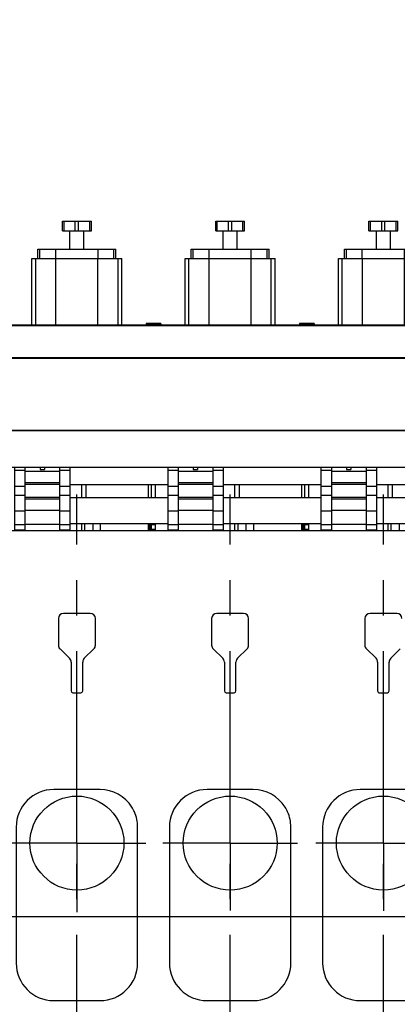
# Model space of a CAD drawing. Header units: millimetres. Extents: x 0 to 1189, y 0 to 841.
# Tile 65 of 136: x 514 to 566, y 593 to 729. Entities that reach past the tile are written whole.
import ezdxf
from ezdxf.enums import TextEntityAlignment as Align

# ---------------------------------------------------------------- set-up
doc = ezdxf.new("R2010")
doc.units = ezdxf.units.MM
doc.header["$LTSCALE"] = 65.395
doc.linetypes.add('CENTER', pattern=[0.6, 0.375, -0.075, 0.075, -0.075])
doc.layers.get('0').update_dxf_attribs({"linetype": 'CONTINUOUS'})
for name, color, linetype in [('1907_060000_TLKGS_KGS_V_ABL4', 7, 'CONTINUOUS'), ('1907_061000_TLKGS_KGS_V_ABL34', 7, 'CONTINUOUS'), ('1907_210700_31_SIMPLE1_T1_X_PBL189', 7, 'CONTINUOUS'), ('1907_210700_31_SIMPLE1_T1_X_PBL197', 7, 'CONTINUOUS'), ('1907_210700_31_SIMPLE1_T1_X_PBL222', 7, 'CONTINUOUS'), ('1907_210700_31_SIMPLE1_X_ABL188', 7, 'CONTINUOUS'), ('1907_210700_31_SIMPLE1_X_ABL196', 7, 'CONTINUOUS'), ('1907_210700_31_SIMPLE1_X_ABL221', 7, 'CONTINUOUS'), ('1907_765000_04_SIMPLE_A_ABL122', 7, 'CONTINUOUS'), ('1937_150000_00_SKL_PBL161', 7, 'CONTINUOUS'), ('1997_000000_TLKGS_MARKETING_ABL3', 7, 'CONTINUOUS'), ('1997_030000_TLKGS_V_ABL10', 7, 'CONTINUOUS'), ('1997_100000_TLKGS_V_ABL132', 7, 'CONTINUOUS'), ('1997_111000_12_SIMPLE1_D_ABL135', 7, 'CONTINUOUS'), ('1997_111000_12_SIMPLE1_T1_D_PBL136', 7, 'CONTINUOUS'), ('1997_111000_12_SIMPLE1_T2_D_PBL184', 7, 'CONTINUOUS'), ('1997_111000_12_SIMPLE1_T2_D_PBL192', 7, 'CONTINUOUS'), ('1997_111000_12_SIMPLE1_T2_D_PBL210', 7, 'CONTINUOUS'), ('1997_111200_08_SIMPLE1_A_ABL140', 7, 'CONTINUOUS'), ('1997_111200_08_SIMPLE1_T6_A_PBL186', 7, 'CONTINUOUS'), ('1997_111200_08_SIMPLE1_T6_A_PBL194', 7, 'CONTINUOUS'), ('1997_111200_08_SIMPLE1_T6_A_PBL211', 7, 'CONTINUOUS'), ('1997_171000_05_SIMPLE1_A_ABL247', 7, 'CONTINUOUS'), ('1997_171000_05_SIMPLE1_T1_A_PBL250', 7, 'CONTINUOUS'), ('1997_200000_TLKGS_V_ABL129', 7, 'CONTINUOUS'), ('1997_700000_TLKGS_V_ABL16', 7, 'CONTINUOUS'), ('1997_727000_11_SIMPLE1_B_ABL17', 7, 'CONTINUOUS'), ('1997_727000_11_SIMPLE1_T1_B_PBL18', 7, 'CONTINUOUS'), ('1997_800000_TLKGS_V_ABL11', 7, 'CONTINUOUS'), ('1997_832000_08_SIMPLE1_T2_X_PBL187', 7, 'CONTINUOUS'), ('1997_832000_08_SIMPLE1_T2_X_PBL195', 7, 'CONTINUOUS'), ('1997_832000_08_SIMPLE1_T2_X_PBL220', 7, 'CONTINUOUS'), ('1997_832000_08_SIMPLE1_T3_X_PBL185', 7, 'CONTINUOUS'), ('1997_832000_08_SIMPLE1_T3_X_PBL190', 7, 'CONTINUOUS'), ('1997_832000_08_SIMPLE1_T3_X_PBL193', 7, 'CONTINUOUS'), ('1997_832000_08_SIMPLE1_T3_X_PBL209', 7, 'CONTINUOUS'), ('1997_832000_08_SIMPLE1_T3_X_PBL219', 7, 'CONTINUOUS'), ('1997_832000_08_SIMPLE1_T3_X_PBL223', 7, 'CONTINUOUS'), ('1997_832000_08_SIMPLE1_T5_X_PBL252', 7, 'CONTINUOUS'), ('1997_832000_08_SIMPLE1_T5_X_PBL253', 7, 'CONTINUOUS'), ('1997_832000_08_SIMPLE1_X_ABL154', 7, 'CONTINUOUS'), ('9M32C_GENSET_GENERATOR_ABL206', 7, 'CONTINUOUS'), ('9M32C_GENSET_GENERATOR_T1_PBL207', 7, 'CONTINUOUS'), ('new_view_9_VBL0', 7, 'CONTINUOUS')]:
    doc.layers.add(name, color=color, linetype=linetype)
doc.styles.get("Standard").update_dxf_attribs({"font": 'txt', "width": 0.6})
doc.dimstyles.new('DIMSTYLE_1', dxfattribs={"dimtxt": 3.5, "dimasz": 3.5, "dimexe": 1.8, "dimexo": 0, "dimgap": 0.875, "dimtad": 1, "dimdec": 0, "dimlfac": 25, "dimdsep": 46, "dimtxsty": 'Standard', "dimblk": '_FILLED', "dimblk1": '_FILLED', "dimblk2": '_FILLED', "dimcen": 0.09, "dimadec": 0, "dimazin": 0, "dimtp": 2, "dimtm": 2, "dimtfac": 1, "dimtdec": 0, "dimtofl": 0, "dimtmove": 0, "dimatfit": 3, "dimldrblk": '_FILLED', "dimfxl": 1, "dimtolj": 1, "dimarcsym": 0})

# ---------------------------------------------------------------- blocks, each defined once
blk = doc.blocks.new('_FILLED')
at = {"color": 0, "linetype": 'ByBlock'}
blk.add_solid([(0, 0), (-1, 0.167), (-1, -0.167)], dxfattribs=at)
blk = doc.blocks.new('*D1')
at = {"color": 2, "linetype": 'Continuous'}
for p, q in [((357.24, 723.54), (345.44, 723.54)), ((347.24, 723.54), (347.24, 664.16)), ((347.24, 604.78), (347.24, 664.16)), ((705.41, 604.78), (345.44, 604.78))]:
    blk.add_line(p, q, dxfattribs=at)
at = {"color": 2, "linetype": 'Continuous', "xscale": 3.5, "yscale": 3.5, "zscale": 3.5}
for p, rotation in [((347.24, 723.54), 90), ((347.24, 604.78), 270)]:
    blk.add_blockref('_FILLED', p, dxfattribs=dict(at, rotation=rotation))
at = {"color": 2, "linetype": 'Continuous', "width": 0.690476}
blk.add_text('2969', height=3.5, rotation=90, dxfattribs=at).set_placement((346.36, 664.16), align=Align.CENTER)
blk = doc.blocks.new('*D2')
at = {"color": 2, "linetype": 'Continuous'}
for p, q in [((374.36, 725.75), (374.36, 739.1)), ((627.74, 663.18), (627.74, 739.1)), ((374.36, 737.3), (501.05, 737.3)), ((627.74, 737.3), (501.05, 737.3))]:
    blk.add_line(p, q, dxfattribs=at)
at = {"color": 2, "linetype": 'Continuous', "xscale": 3.5, "yscale": 3.5, "zscale": 3.5, "rotation": 180}
blk.add_blockref('_FILLED', (374.36, 737.3), dxfattribs=at)
at = {"color": 2, "linetype": 'Continuous', "xscale": 3.5, "yscale": 3.5, "zscale": 3.5}
blk.add_blockref('_FILLED', (627.74, 737.3), dxfattribs=at)
at = {"color": 2, "linetype": 'Continuous', "width": 0.636905}
blk.add_text('6335', height=3.5, dxfattribs=at).set_placement((501.05, 738.17), align=Align.CENTER)
blk = doc.blocks.new('1937_150000_00_SKL_PBL161', base_point=(511.14, 620.48))
at = {"layer": '1937_150000_00_SKL_PBL161', "color": 2, "linetype": 'CENTER'}
for p, q in [((458.14, 577.78), (458.14, 663.18)), ((479.34, 577.78), (479.34, 663.18)), ((500.54, 577.78), (500.54, 663.18)), ((521.74, 577.78), (521.74, 663.18)), ((542.94, 577.78), (542.94, 663.18)), ((564.14, 577.78), (564.14, 663.18))]:
    blk.add_line(p, q, dxfattribs=at)
blk = doc.blocks.new('1907_765000_04_SIMPLE_A_ABL122', base_point=(494.54, 620.48))
at = {"layer": '1937_150000_00_SKL_PBL161'}
blk.add_blockref('1937_150000_00_SKL_PBL161', (511.14, 620.48), dxfattribs=at)
blk = doc.blocks.new('1907_061000_TLKGS_KGS_V_ABL34', base_point=(485.88, 620.48))
at = {"layer": '1907_765000_04_SIMPLE_A_ABL122'}
blk.add_blockref('1907_765000_04_SIMPLE_A_ABL122', (494.54, 620.48), dxfattribs=at)
blk = doc.blocks.new('1907_060000_TLKGS_KGS_V_ABL4', base_point=(462.68, 648.64))
at = {"layer": '1907_061000_TLKGS_KGS_V_ABL34'}
blk.add_blockref('1907_061000_TLKGS_KGS_V_ABL34', (485.88, 620.48), dxfattribs=at)
blk = doc.blocks.new('1997_832000_08_SIMPLE1_T3_X_PBL185', base_point=(513.82, 662.64))
at = {"layer": '1997_832000_08_SIMPLE1_T3_X_PBL185', "color": 7, "linetype": 'Continuous'}
for p, q in [((513.1, 666.98), (513.1, 658.3)), ((514.54, 666.49), (514.54, 664.82)), ((514.54, 662.54), (514.54, 660.87)), ((513.1, 658.3), (514.54, 658.3))]:
    blk.add_line(p, q, dxfattribs=at)
at = {"layer": '1997_832000_08_SIMPLE1_T3_X_PBL185', "color": 9, "linetype": 'Continuous'}
for p, q in [((514.54, 666.49), (513.1, 666.49)), ((514.54, 664.32), (513.1, 664.32)), ((514.54, 663.04), (513.1, 663.04)), ((514.54, 660.87), (513.1, 660.87)), ((514.54, 658.99), (513.1, 658.99))]:
    blk.add_line(p, q, dxfattribs=at)
blk = doc.blocks.new('1997_832000_08_SIMPLE1_T2_X_PBL187', base_point=(516.94, 662.58))
at = {"layer": '1997_832000_08_SIMPLE1_T2_X_PBL187', "color": 7, "linetype": 'Continuous'}
for p, q in [((514.54, 666.98), (514.54, 662.54)), ((516.64, 666.98), (516.64, 666.63)), ((516.64, 666.63), (517.24, 666.63)), ((517.24, 666.98), (517.24, 666.63)), ((519.34, 666.98), (519.34, 662.54)), ((514.54, 661.53), (514.54, 658.18)), ((519.34, 661.53), (519.34, 658.18)), ((514.54, 658.22), (519.34, 658.22))]:
    blk.add_line(p, q, dxfattribs=at)
at = {"layer": '1997_832000_08_SIMPLE1_T2_X_PBL187', "color": 9, "linetype": 'Continuous'}
for p, q in [((519.34, 666.38), (514.54, 666.38)), ((519.34, 664.82), (514.54, 664.82)), ((519.34, 664.58), (514.54, 664.58)), ((519.34, 662.78), (514.54, 662.78)), ((519.34, 662.54), (514.54, 662.54)), ((519.34, 660.98), (514.54, 660.98)), ((519.34, 659.02), (514.54, 659.02))]:
    blk.add_line(p, q, dxfattribs=at)
blk = doc.blocks.new('1997_832000_08_SIMPLE1_T3_X_PBL190', base_point=(520.06, 662.64))
at = {"layer": '1997_832000_08_SIMPLE1_T3_X_PBL190', "color": 7, "linetype": 'Continuous'}
for p, q in [((519.34, 666.49), (519.34, 664.82)), ((520.78, 666.98), (520.78, 658.3)), ((519.34, 662.54), (519.34, 660.87)), ((519.34, 658.3), (520.78, 658.3))]:
    blk.add_line(p, q, dxfattribs=at)
at = {"layer": '1997_832000_08_SIMPLE1_T3_X_PBL190', "color": 9, "linetype": 'Continuous'}
for p, q in [((520.78, 666.49), (519.34, 666.49)), ((520.78, 664.32), (519.34, 664.32)), ((520.78, 663.04), (519.34, 663.04)), ((520.78, 660.87), (519.34, 660.87)), ((520.78, 658.99), (519.34, 658.99))]:
    blk.add_line(p, q, dxfattribs=at)
blk = doc.blocks.new('1997_832000_08_SIMPLE1_T3_X_PBL193', base_point=(535.02, 662.64))
at = {"layer": '1997_832000_08_SIMPLE1_T3_X_PBL193', "color": 7, "linetype": 'Continuous'}
for p, q in [((534.3, 666.98), (534.3, 658.3)), ((535.74, 666.49), (535.74, 664.82)), ((535.74, 662.54), (535.74, 660.87)), ((534.3, 658.3), (535.74, 658.3))]:
    blk.add_line(p, q, dxfattribs=at)
at = {"layer": '1997_832000_08_SIMPLE1_T3_X_PBL193', "color": 9, "linetype": 'Continuous'}
for p, q in [((535.74, 666.49), (534.3, 666.49)), ((535.74, 664.32), (534.3, 664.32)), ((535.74, 663.04), (534.3, 663.04)), ((535.74, 660.87), (534.3, 660.87)), ((535.74, 658.99), (534.3, 658.99))]:
    blk.add_line(p, q, dxfattribs=at)
blk = doc.blocks.new('1997_832000_08_SIMPLE1_T2_X_PBL195', base_point=(538.14, 662.58))
at = {"layer": '1997_832000_08_SIMPLE1_T2_X_PBL195', "color": 7, "linetype": 'Continuous'}
for p, q in [((535.74, 666.98), (535.74, 662.54)), ((537.84, 666.98), (537.84, 666.63)), ((537.84, 666.63), (538.44, 666.63)), ((538.44, 666.98), (538.44, 666.63)), ((540.54, 666.98), (540.54, 662.54)), ((535.74, 661.53), (535.74, 658.18)), ((540.54, 661.53), (540.54, 658.18)), ((535.74, 658.22), (540.54, 658.22))]:
    blk.add_line(p, q, dxfattribs=at)
at = {"layer": '1997_832000_08_SIMPLE1_T2_X_PBL195', "color": 9, "linetype": 'Continuous'}
for p, q in [((540.54, 666.38), (535.74, 666.38)), ((540.54, 664.82), (535.74, 664.82)), ((540.54, 664.58), (535.74, 664.58)), ((540.54, 662.78), (535.74, 662.78)), ((540.54, 662.54), (535.74, 662.54)), ((540.54, 660.98), (535.74, 660.98)), ((540.54, 659.02), (535.74, 659.02))]:
    blk.add_line(p, q, dxfattribs=at)
blk = doc.blocks.new('1997_832000_08_SIMPLE1_T3_X_PBL209', base_point=(541.26, 662.64))
at = {"layer": '1997_832000_08_SIMPLE1_T3_X_PBL209', "color": 7, "linetype": 'Continuous'}
for p, q in [((540.54, 666.49), (540.54, 664.82)), ((541.98, 666.98), (541.98, 658.3)), ((540.54, 662.54), (540.54, 660.87)), ((540.54, 658.3), (541.98, 658.3))]:
    blk.add_line(p, q, dxfattribs=at)
at = {"layer": '1997_832000_08_SIMPLE1_T3_X_PBL209', "color": 9, "linetype": 'Continuous'}
for p, q in [((541.98, 666.49), (540.54, 666.49)), ((541.98, 664.32), (540.54, 664.32)), ((541.98, 663.04), (540.54, 663.04)), ((541.98, 660.87), (540.54, 660.87)), ((541.98, 658.99), (540.54, 658.99))]:
    blk.add_line(p, q, dxfattribs=at)
blk = doc.blocks.new('1997_832000_08_SIMPLE1_T3_X_PBL219', base_point=(556.22, 662.64))
at = {"layer": '1997_832000_08_SIMPLE1_T3_X_PBL219', "color": 7, "linetype": 'Continuous'}
for p, q in [((555.5, 666.98), (555.5, 658.3)), ((556.94, 666.49), (556.94, 664.82)), ((556.94, 662.54), (556.94, 660.87)), ((555.5, 658.3), (556.94, 658.3))]:
    blk.add_line(p, q, dxfattribs=at)
at = {"layer": '1997_832000_08_SIMPLE1_T3_X_PBL219', "color": 9, "linetype": 'Continuous'}
for p, q in [((556.94, 666.49), (555.5, 666.49)), ((556.94, 664.32), (555.5, 664.32)), ((556.94, 663.04), (555.5, 663.04)), ((556.94, 660.87), (555.5, 660.87)), ((556.94, 658.99), (555.5, 658.99))]:
    blk.add_line(p, q, dxfattribs=at)
blk = doc.blocks.new('1997_832000_08_SIMPLE1_T2_X_PBL220', base_point=(559.34, 662.58))
at = {"layer": '1997_832000_08_SIMPLE1_T2_X_PBL220', "color": 7, "linetype": 'Continuous'}
for p, q in [((556.94, 666.98), (556.94, 662.54)), ((559.04, 666.98), (559.04, 666.63)), ((559.04, 666.63), (559.64, 666.63)), ((559.64, 666.98), (559.64, 666.63)), ((561.74, 666.98), (561.74, 662.54)), ((556.94, 661.53), (556.94, 658.18)), ((561.74, 661.53), (561.74, 658.18)), ((556.94, 658.22), (561.74, 658.22))]:
    blk.add_line(p, q, dxfattribs=at)
at = {"layer": '1997_832000_08_SIMPLE1_T2_X_PBL220', "color": 9, "linetype": 'Continuous'}
for p, q in [((561.74, 666.38), (556.94, 666.38)), ((561.74, 664.82), (556.94, 664.82)), ((561.74, 664.58), (556.94, 664.58)), ((561.74, 662.78), (556.94, 662.78)), ((561.74, 662.54), (556.94, 662.54)), ((561.74, 660.98), (556.94, 660.98)), ((561.74, 659.02), (556.94, 659.02))]:
    blk.add_line(p, q, dxfattribs=at)
blk = doc.blocks.new('1997_832000_08_SIMPLE1_T3_X_PBL223', base_point=(562.46, 662.64))
at = {"layer": '1997_832000_08_SIMPLE1_T3_X_PBL223', "color": 7, "linetype": 'Continuous'}
for p, q in [((561.74, 666.49), (561.74, 664.82)), ((563.18, 666.98), (563.18, 658.3)), ((561.74, 662.54), (561.74, 660.87)), ((561.74, 658.3), (563.18, 658.3))]:
    blk.add_line(p, q, dxfattribs=at)
at = {"layer": '1997_832000_08_SIMPLE1_T3_X_PBL223', "color": 9, "linetype": 'Continuous'}
for p, q in [((563.18, 666.49), (561.74, 666.49)), ((563.18, 664.32), (561.74, 664.32)), ((563.18, 663.04), (561.74, 663.04)), ((563.18, 660.87), (561.74, 660.87)), ((563.18, 658.99), (561.74, 658.99))]:
    blk.add_line(p, q, dxfattribs=at)
blk = doc.blocks.new('1997_832000_08_SIMPLE1_T5_X_PBL252', base_point=(538.14, 660.98))
at = {"layer": '1997_832000_08_SIMPLE1_T5_X_PBL252', "color": 7, "linetype": 'Continuous'}
for p, q in [((520.78, 662.78), (534.3, 662.78)), ((541.98, 662.78), (555.5, 662.78)), ((563.18, 662.78), (576.7, 662.78)), ((520.78, 659.18), (534.3, 659.18)), ((541.98, 659.18), (555.5, 659.18)), ((563.18, 659.18), (576.7, 659.18))]:
    blk.add_line(p, q, dxfattribs=at)
blk = doc.blocks.new('1997_832000_08_SIMPLE1_T5_X_PBL253', base_point=(538.14, 664.58))
at = {"layer": '1997_832000_08_SIMPLE1_T5_X_PBL253', "color": 7, "linetype": 'Continuous'}
for p, q in [((520.78, 664.58), (534.3, 664.58)), ((541.98, 664.58), (555.5, 664.58)), ((563.18, 664.58), (576.7, 664.58))]:
    blk.add_line(p, q, dxfattribs=at)
blk = doc.blocks.new('1997_832000_08_SIMPLE1_X_ABL154', base_point=(538.14, 662.58))
at = {"layer": '1997_832000_08_SIMPLE1_T2_X_PBL187'}
blk.add_blockref('1997_832000_08_SIMPLE1_T2_X_PBL187', (516.94, 662.58), dxfattribs=at)
at = {"layer": '1997_832000_08_SIMPLE1_T2_X_PBL195'}
blk.add_blockref('1997_832000_08_SIMPLE1_T2_X_PBL195', (538.14, 662.58), dxfattribs=at)
at = {"layer": '1997_832000_08_SIMPLE1_T2_X_PBL220'}
blk.add_blockref('1997_832000_08_SIMPLE1_T2_X_PBL220', (559.34, 662.58), dxfattribs=at)
at = {"layer": '1997_832000_08_SIMPLE1_T3_X_PBL185'}
blk.add_blockref('1997_832000_08_SIMPLE1_T3_X_PBL185', (513.82, 662.64), dxfattribs=at)
at = {"layer": '1997_832000_08_SIMPLE1_T3_X_PBL190'}
blk.add_blockref('1997_832000_08_SIMPLE1_T3_X_PBL190', (520.06, 662.64), dxfattribs=at)
at = {"layer": '1997_832000_08_SIMPLE1_T3_X_PBL193'}
blk.add_blockref('1997_832000_08_SIMPLE1_T3_X_PBL193', (535.02, 662.64), dxfattribs=at)
at = {"layer": '1997_832000_08_SIMPLE1_T3_X_PBL209'}
blk.add_blockref('1997_832000_08_SIMPLE1_T3_X_PBL209', (541.26, 662.64), dxfattribs=at)
at = {"layer": '1997_832000_08_SIMPLE1_T3_X_PBL219'}
blk.add_blockref('1997_832000_08_SIMPLE1_T3_X_PBL219', (556.22, 662.64), dxfattribs=at)
at = {"layer": '1997_832000_08_SIMPLE1_T3_X_PBL223'}
blk.add_blockref('1997_832000_08_SIMPLE1_T3_X_PBL223', (562.46, 662.64), dxfattribs=at)
at = {"layer": '1997_832000_08_SIMPLE1_T5_X_PBL252'}
blk.add_blockref('1997_832000_08_SIMPLE1_T5_X_PBL252', (538.14, 660.98), dxfattribs=at)
at = {"layer": '1997_832000_08_SIMPLE1_T5_X_PBL253'}
blk.add_blockref('1997_832000_08_SIMPLE1_T5_X_PBL253', (538.14, 664.58), dxfattribs=at)
blk = doc.blocks.new('1997_800000_TLKGS_V_ABL11', base_point=(504.44, 643.28))
at = {"layer": '1997_832000_08_SIMPLE1_X_ABL154'}
blk.add_blockref('1997_832000_08_SIMPLE1_X_ABL154', (538.14, 662.58), dxfattribs=at)
blk = doc.blocks.new('1997_727000_11_SIMPLE1_T1_B_PBL18', base_point=(514.61, 686.26))
at = {"layer": '1997_727000_11_SIMPLE1_T1_B_PBL18', "color": 7, "linetype": 'Continuous'}
for p, q in [((446.54, 686.59), (642.58, 686.59)), ((512.16, 686.66), (531.32, 686.66)), ((531.32, 686.83), (531.32, 686.64)), ((533.36, 686.83), (531.32, 686.83)), ((531.32, 686.64), (533.36, 686.64)), ((533.36, 686.83), (533.36, 686.64)), ((533.36, 686.66), (552.52, 686.66)), ((552.52, 686.83), (552.52, 686.64)), ((554.56, 686.83), (552.52, 686.83)), ((552.52, 686.64), (554.56, 686.64)), ((554.56, 686.83), (554.56, 686.64)), ((554.56, 686.66), (573.72, 686.66)), ((446.54, 682.12), (642.58, 682.12)), ((446.54, 672.1), (642.58, 672.1)), ((446.54, 666.98), (642.58, 666.98))]:
    blk.add_line(p, q, dxfattribs=at)
at = {"layer": '1997_727000_11_SIMPLE1_T1_B_PBL18', "color": 9, "linetype": 'Continuous'}
for p, q in [((446.54, 686.57), (642.58, 686.57)), ((533.36, 686.81), (531.32, 686.81)), ((554.56, 686.81), (552.52, 686.81)), ((446.54, 682.05), (642.58, 682.05)), ((446.54, 672.03), (642.58, 672.03))]:
    blk.add_line(p, q, dxfattribs=at)
blk = doc.blocks.new('1997_727000_11_SIMPLE1_B_ABL17', base_point=(514.61, 686.26))
at = {"layer": '1997_727000_11_SIMPLE1_T1_B_PBL18'}
blk.add_blockref('1997_727000_11_SIMPLE1_T1_B_PBL18', (514.61, 686.26), dxfattribs=at)
blk = doc.blocks.new('1997_700000_TLKGS_V_ABL16', base_point=(514.61, 686.26))
at = {"layer": '1997_727000_11_SIMPLE1_B_ABL17'}
blk.add_blockref('1997_727000_11_SIMPLE1_B_ABL17', (514.61, 686.26), dxfattribs=at)
blk = doc.blocks.new('1907_210700_31_SIMPLE1_T1_X_PBL189', base_point=(521.74, 693.84))
at = {"layer": '1907_210700_31_SIMPLE1_T1_X_PBL189', "color": 7, "linetype": 'Continuous'}
for p, q in [((519.74, 699.66), (519.74, 701.02)), ((519.74, 701.02), (523.74, 701.02)), ((521.51, 699.66), (521.51, 701.02)), ((521.96, 699.66), (521.96, 701.02)), ((523.74, 699.66), (523.74, 701.02)), ((519.74, 699.66), (523.74, 699.66)), ((520.77, 697.14), (520.77, 699.66)), ((522.71, 697.14), (522.71, 699.66)), ((516.34, 695.82), (516.34, 697.14)), ((516.34, 697.14), (527.14, 697.14)), ((527.14, 695.82), (527.14, 697.14)), ((515.52, 686.66), (515.52, 695.82)), ((515.52, 695.82), (527.95, 695.82)), ((516.04, 686.66), (516.04, 695.82)), ((527.43, 686.66), (527.43, 695.82)), ((527.95, 686.66), (527.95, 695.82))]:
    blk.add_line(p, q, dxfattribs=at)
at = {"layer": '1907_210700_31_SIMPLE1_T1_X_PBL189', "color": 9, "linetype": 'Continuous'}
for p, q in [((519.96, 699.66), (519.96, 701.02)), ((523.51, 699.66), (523.51, 701.02)), ((516.34, 695.82), (516.34, 697.14)), ((516.63, 695.82), (516.63, 697.14)), ((518.82, 695.82), (518.82, 697.14)), ((524.66, 695.82), (524.66, 697.14)), ((526.85, 695.82), (526.85, 697.14)), ((527.13, 695.82), (527.13, 697.14)), ((518.83, 686.66), (518.83, 695.82)), ((524.65, 686.66), (524.65, 695.82))]:
    blk.add_line(p, q, dxfattribs=at)
blk = doc.blocks.new('1907_210700_31_SIMPLE1_X_ABL188', base_point=(521.74, 693.84))
at = {"layer": '1907_210700_31_SIMPLE1_T1_X_PBL189'}
blk.add_blockref('1907_210700_31_SIMPLE1_T1_X_PBL189', (521.74, 693.84), dxfattribs=at)
blk = doc.blocks.new('1907_210700_31_SIMPLE1_T1_X_PBL197', base_point=(542.94, 693.84))
at = {"layer": '1907_210700_31_SIMPLE1_T1_X_PBL197', "color": 7, "linetype": 'Continuous'}
for p, q in [((540.94, 699.66), (540.94, 701.02)), ((540.94, 701.02), (544.94, 701.02)), ((542.71, 699.66), (542.71, 701.02)), ((543.16, 699.66), (543.16, 701.02)), ((544.94, 699.66), (544.94, 701.02)), ((540.94, 699.66), (544.94, 699.66)), ((541.97, 697.14), (541.97, 699.66)), ((543.91, 697.14), (543.91, 699.66)), ((537.54, 695.82), (537.54, 697.14)), ((537.54, 697.14), (548.34, 697.14)), ((548.34, 695.82), (548.34, 697.14)), ((536.72, 686.66), (536.72, 695.82)), ((536.72, 695.82), (549.15, 695.82)), ((537.24, 686.66), (537.24, 695.82)), ((548.63, 686.66), (548.63, 695.82)), ((549.15, 686.66), (549.15, 695.82))]:
    blk.add_line(p, q, dxfattribs=at)
at = {"layer": '1907_210700_31_SIMPLE1_T1_X_PBL197', "color": 9, "linetype": 'Continuous'}
for p, q in [((541.16, 699.66), (541.16, 701.02)), ((544.71, 699.66), (544.71, 701.02)), ((537.54, 695.82), (537.54, 697.14)), ((537.83, 695.82), (537.83, 697.14)), ((540.02, 695.82), (540.02, 697.14)), ((545.86, 695.82), (545.86, 697.14)), ((548.05, 695.82), (548.05, 697.14)), ((548.33, 695.82), (548.33, 697.14)), ((540.03, 686.66), (540.03, 695.82)), ((545.85, 686.66), (545.85, 695.82))]:
    blk.add_line(p, q, dxfattribs=at)
blk = doc.blocks.new('1907_210700_31_SIMPLE1_X_ABL196', base_point=(542.94, 693.84))
at = {"layer": '1907_210700_31_SIMPLE1_T1_X_PBL197'}
blk.add_blockref('1907_210700_31_SIMPLE1_T1_X_PBL197', (542.94, 693.84), dxfattribs=at)
blk = doc.blocks.new('1907_210700_31_SIMPLE1_T1_X_PBL222', base_point=(564.14, 693.84))
at = {"layer": '1907_210700_31_SIMPLE1_T1_X_PBL222', "color": 7, "linetype": 'Continuous'}
for p, q in [((562.14, 699.66), (562.14, 701.02)), ((562.14, 701.02), (566.14, 701.02)), ((563.91, 699.66), (563.91, 701.02)), ((564.36, 699.66), (564.36, 701.02)), ((566.14, 699.66), (566.14, 701.02)), ((562.14, 699.66), (566.14, 699.66)), ((563.17, 697.14), (563.17, 699.66)), ((565.11, 697.14), (565.11, 699.66)), ((558.74, 695.82), (558.74, 697.14)), ((558.74, 697.14), (569.54, 697.14)), ((569.54, 695.82), (569.54, 697.14)), ((557.92, 686.66), (557.92, 695.82)), ((557.92, 695.82), (570.35, 695.82)), ((558.44, 686.66), (558.44, 695.82)), ((569.83, 686.66), (569.83, 695.82)), ((570.35, 686.66), (570.35, 695.82))]:
    blk.add_line(p, q, dxfattribs=at)
at = {"layer": '1907_210700_31_SIMPLE1_T1_X_PBL222', "color": 9, "linetype": 'Continuous'}
for p, q in [((562.36, 699.66), (562.36, 701.02)), ((565.91, 699.66), (565.91, 701.02)), ((558.74, 695.82), (558.74, 697.14)), ((559.03, 695.82), (559.03, 697.14)), ((561.22, 695.82), (561.22, 697.14)), ((567.06, 695.82), (567.06, 697.14)), ((569.25, 695.82), (569.25, 697.14)), ((569.53, 695.82), (569.53, 697.14)), ((561.23, 686.66), (561.23, 695.82)), ((567.05, 686.66), (567.05, 695.82))]:
    blk.add_line(p, q, dxfattribs=at)
blk = doc.blocks.new('1907_210700_31_SIMPLE1_X_ABL221', base_point=(564.14, 693.84))
at = {"layer": '1907_210700_31_SIMPLE1_T1_X_PBL222'}
blk.add_blockref('1907_210700_31_SIMPLE1_T1_X_PBL222', (564.14, 693.84), dxfattribs=at)
blk = doc.blocks.new('1997_200000_TLKGS_V_ABL129', base_point=(530.84, 641.94))
at = {"layer": '1907_210700_31_SIMPLE1_X_ABL188'}
blk.add_blockref('1907_210700_31_SIMPLE1_X_ABL188', (521.74, 693.84), dxfattribs=at)
at = {"layer": '1907_210700_31_SIMPLE1_X_ABL196'}
blk.add_blockref('1907_210700_31_SIMPLE1_X_ABL196', (542.94, 693.84), dxfattribs=at)
at = {"layer": '1907_210700_31_SIMPLE1_X_ABL221'}
blk.add_blockref('1907_210700_31_SIMPLE1_X_ABL221', (564.14, 693.84), dxfattribs=at)
blk = doc.blocks.new('1997_111000_12_SIMPLE1_T1_D_PBL136', base_point=(544.74, 620.49))
at = {"layer": '1997_111000_12_SIMPLE1_T1_D_PBL136', "color": 7, "linetype": 'Continuous'}
for p, q in [((652.22, 658.18), (436.34, 658.18)), ((519.18, 646.02), (519.18, 642.34)), ((523.58, 646.74), (519.9, 646.74)), ((524.3, 642.34), (524.3, 646.02)), ((540.38, 646.02), (540.38, 642.34)), ((544.78, 646.74), (541.1, 646.74)), ((545.5, 642.34), (545.5, 646.02)), ((561.58, 646.02), (561.58, 642.34)), ((565.98, 646.74), (562.3, 646.74)), ((519.4, 641.83), (520.72, 640.54)), ((522.76, 640.54), (524.08, 641.83)), ((540.6, 641.83), (541.92, 640.54)), ((543.96, 640.54), (545.28, 641.83)), ((561.8, 641.83), (563.12, 640.54)), ((565.16, 640.54), (566.48, 641.83)), ((520.94, 640.02), (520.94, 636.02)), ((522.54, 636.02), (522.54, 640.02)), ((542.14, 640.02), (542.14, 636.02)), ((543.74, 636.02), (543.74, 640.02)), ((563.34, 640.02), (563.34, 636.02)), ((564.94, 636.02), (564.94, 640.02)), ((521.18, 635.78), (522.3, 635.78)), ((542.38, 635.78), (543.5, 635.78)), ((563.58, 635.78), (564.7, 635.78))]:
    blk.add_line(p, q, dxfattribs=at)
for centre, radius, start, end in [((519.9, 646.02), 0.72, 90, 180), ((523.58, 646.02), 0.72, 0, 90), ((541.1, 646.02), 0.72, 90, 180), ((544.78, 646.02), 0.72, 0, 90), ((562.3, 646.02), 0.72, 90, 180), ((565.98, 646.02), 0.72, 0, 90), ((519.9, 642.34), 0.72, 180, 225.796), ((523.58, 642.34), 0.72, 314.204, 360), ((541.1, 642.34), 0.72, 180, 225.796), ((544.78, 642.34), 0.72, 314.204, 360), ((562.3, 642.34), 0.72, 180, 225.796), ((520.22, 640.02), 0.72, 0, 45.796), ((523.26, 640.02), 0.72, 134.204, 180), ((541.42, 640.02), 0.72, 0, 45.796), ((544.46, 640.02), 0.72, 134.204, 180), ((562.62, 640.02), 0.72, 0, 45.796), ((565.66, 640.02), 0.72, 134.204, 180), ((521.18, 636.02), 0.24, 180, 270), ((522.3, 636.02), 0.24, 270, 360), ((542.38, 636.02), 0.24, 180, 270), ((543.5, 636.02), 0.24, 270, 360), ((563.58, 636.02), 0.24, 180, 270), ((564.7, 636.02), 0.24, 270, 360)]:
    blk.add_arc(centre, radius, start, end, dxfattribs=at)
blk = doc.blocks.new('1997_111000_12_SIMPLE1_T2_D_PBL184', base_point=(521.74, 661.38))
at = {"layer": '1997_111000_12_SIMPLE1_T2_D_PBL184', "color": 7, "linetype": 'Continuous'}
for p, q in [((511.42, 662.78), (511.42, 664.58)), ((523.02, 662.78), (523.02, 664.58)), ((531.66, 662.78), (531.66, 664.58)), ((532.06, 662.78), (532.06, 664.58)), ((511.42, 658.18), (511.42, 659.18)), ((522.79, 659.18), (522.79, 658.18)), ((525.01, 658.18), (525.01, 659.18)), ((531.66, 658.18), (531.66, 659.18)), ((531.88, 659.18), (531.88, 658.18)), ((532.06, 658.18), (532.06, 659.18)), ((513.89, 658.18), (513.89, 658.3)), ((520.22, 658.18), (520.22, 658.3))]:
    blk.add_line(p, q, dxfattribs=at)
at = {"layer": '1997_111000_12_SIMPLE1_T2_D_PBL184', "color": 9, "linetype": 'Continuous'}
for p, q in [((522.4, 662.78), (522.4, 664.58)), ((522.4, 658.18), (522.4, 659.18)), ((523.97, 658.18), (523.97, 659.18)), ((531.76, 658.18), (531.76, 659.18))]:
    blk.add_line(p, q, dxfattribs=at)
blk = doc.blocks.new('1997_111000_12_SIMPLE1_T2_D_PBL192', base_point=(542.94, 661.38))
at = {"layer": '1997_111000_12_SIMPLE1_T2_D_PBL192', "color": 7, "linetype": 'Continuous'}
for p, q in [((532.62, 662.78), (532.62, 664.58)), ((544.22, 662.78), (544.22, 664.58)), ((552.86, 662.78), (552.86, 664.58)), ((553.26, 662.78), (553.26, 664.58)), ((532.62, 658.18), (532.62, 659.18)), ((543.99, 659.18), (543.99, 658.18)), ((546.21, 658.18), (546.21, 659.18)), ((552.86, 658.18), (552.86, 659.18)), ((553.08, 659.18), (553.08, 658.18)), ((553.26, 658.18), (553.26, 659.18)), ((535.09, 658.18), (535.09, 658.3)), ((541.42, 658.18), (541.42, 658.3))]:
    blk.add_line(p, q, dxfattribs=at)
at = {"layer": '1997_111000_12_SIMPLE1_T2_D_PBL192', "color": 9, "linetype": 'Continuous'}
for p, q in [((543.6, 662.78), (543.6, 664.58)), ((543.6, 658.18), (543.6, 659.18)), ((545.17, 658.18), (545.17, 659.18)), ((552.96, 658.18), (552.96, 659.18))]:
    blk.add_line(p, q, dxfattribs=at)
blk = doc.blocks.new('1997_111000_12_SIMPLE1_T2_D_PBL210', base_point=(564.14, 661.38))
at = {"layer": '1997_111000_12_SIMPLE1_T2_D_PBL210', "color": 7, "linetype": 'Continuous'}
for p, q in [((553.82, 662.78), (553.82, 664.58)), ((565.42, 662.78), (565.42, 664.58)), ((574.06, 662.78), (574.06, 664.58)), ((574.46, 662.78), (574.46, 664.58)), ((553.82, 658.18), (553.82, 659.18)), ((565.19, 659.18), (565.19, 658.18)), ((567.41, 658.18), (567.41, 659.18)), ((574.06, 658.18), (574.06, 659.18)), ((574.28, 659.18), (574.28, 658.18)), ((574.46, 658.18), (574.46, 659.18)), ((556.29, 658.18), (556.29, 658.3)), ((562.62, 658.18), (562.62, 658.3))]:
    blk.add_line(p, q, dxfattribs=at)
at = {"layer": '1997_111000_12_SIMPLE1_T2_D_PBL210', "color": 9, "linetype": 'Continuous'}
for p, q in [((564.8, 662.78), (564.8, 664.58)), ((564.8, 658.18), (564.8, 659.18)), ((566.37, 658.18), (566.37, 659.18)), ((574.16, 658.18), (574.16, 659.18))]:
    blk.add_line(p, q, dxfattribs=at)
blk = doc.blocks.new('1997_111000_12_SIMPLE1_D_ABL135', base_point=(544.74, 622.38))
at = {"layer": '1997_111000_12_SIMPLE1_T1_D_PBL136'}
blk.add_blockref('1997_111000_12_SIMPLE1_T1_D_PBL136', (544.74, 620.49), dxfattribs=at)
at = {"layer": '1997_111000_12_SIMPLE1_T2_D_PBL184'}
blk.add_blockref('1997_111000_12_SIMPLE1_T2_D_PBL184', (521.74, 661.38), dxfattribs=at)
at = {"layer": '1997_111000_12_SIMPLE1_T2_D_PBL192'}
blk.add_blockref('1997_111000_12_SIMPLE1_T2_D_PBL192', (542.94, 661.38), dxfattribs=at)
at = {"layer": '1997_111000_12_SIMPLE1_T2_D_PBL210'}
blk.add_blockref('1997_111000_12_SIMPLE1_T2_D_PBL210', (564.14, 661.38), dxfattribs=at)
blk = doc.blocks.new('1997_111200_08_SIMPLE1_T6_A_PBL186', base_point=(521.74, 608.85))
at = {"layer": '1997_111200_08_SIMPLE1_T6_A_PBL186', "color": 2, "linetype": 'CENTER'}
for q in [(521.74, 624.53), (512.19, 614.98), (521.74, 605.43), (531.29, 614.98)]:
    blk.add_line((521.74, 614.98), q, dxfattribs=at)
at = {"layer": '1997_111200_08_SIMPLE1_T6_A_PBL186', "color": 7, "linetype": 'Continuous'}
for p, q in [((524.94, 622.38), (518.54, 622.38)), ((513.34, 617.18), (513.34, 598.38)), ((530.14, 598.38), (530.14, 617.18)), ((518.54, 593.18), (524.94, 593.18))]:
    blk.add_line(p, q, dxfattribs=at)
blk.add_circle((521.74, 614.98), 6.5, dxfattribs=at)
for centre, radius, start, end in [((518.54, 617.18), 5.2, 90, 180), ((524.94, 617.18), 5.2, 32.2971, 90), ((524.98, 617.2), 5.15, 23.9005, 32.3361), ((524.92, 617.18), 5.22, 0, 23.9005), ((518.54, 598.38), 5.2, 180, 270), ((524.94, 598.38), 5.2, 270, 360)]:
    blk.add_arc(centre, radius, start, end, dxfattribs=at)
blk = doc.blocks.new('1997_111200_08_SIMPLE1_T6_A_PBL194', base_point=(542.94, 608.73))
at = {"layer": '1997_111200_08_SIMPLE1_T6_A_PBL194', "color": 2, "linetype": 'CENTER'}
for q in [(542.94, 624.29), (533.63, 614.98), (542.94, 605.67), (552.25, 614.98)]:
    blk.add_line((542.94, 614.98), q, dxfattribs=at)
at = {"layer": '1997_111200_08_SIMPLE1_T6_A_PBL194', "color": 7, "linetype": 'Continuous'}
for p, q in [((546.14, 622.38), (539.74, 622.38)), ((534.54, 617.18), (534.54, 598.38)), ((551.34, 598.38), (551.34, 617.18)), ((539.74, 593.18), (546.14, 593.18))]:
    blk.add_line(p, q, dxfattribs=at)
blk.add_circle((542.94, 614.98), 6.5, dxfattribs=at)
for centre, radius, start, end in [((539.74, 617.18), 5.2, 90, 180), ((546.14, 617.18), 5.2, 32.2971, 90), ((546.18, 617.2), 5.15, 23.9005, 32.3361), ((546.12, 617.18), 5.22, 0, 23.9005), ((539.74, 598.38), 5.2, 180, 270), ((546.14, 598.38), 5.2, 270, 360)]:
    blk.add_arc(centre, radius, start, end, dxfattribs=at)
blk = doc.blocks.new('1997_111200_08_SIMPLE1_T6_A_PBL211', base_point=(564.14, 608.76))
at = {"layer": '1997_111200_08_SIMPLE1_T6_A_PBL211', "color": 2, "linetype": 'CENTER'}
for q in [(564.14, 624.34), (554.78, 614.98), (564.14, 605.62), (573.5, 614.98)]:
    blk.add_line((564.14, 614.98), q, dxfattribs=at)
at = {"layer": '1997_111200_08_SIMPLE1_T6_A_PBL211', "color": 7, "linetype": 'Continuous'}
for p, q in [((567.34, 622.38), (560.94, 622.38)), ((555.74, 617.18), (555.74, 598.38)), ((572.54, 598.38), (572.54, 617.18)), ((560.94, 593.18), (567.34, 593.18))]:
    blk.add_line(p, q, dxfattribs=at)
blk.add_circle((564.14, 614.98), 6.5, dxfattribs=at)
for centre, radius, start, end in [((560.94, 617.18), 5.2, 90, 180), ((567.34, 617.18), 5.2, 32.2971, 90), ((567.38, 617.2), 5.15, 23.9005, 32.3361), ((567.32, 617.18), 5.22, 0, 23.9005), ((560.94, 598.38), 5.2, 180, 270), ((567.34, 598.38), 5.2, 270, 360)]:
    blk.add_arc(centre, radius, start, end, dxfattribs=at)
blk = doc.blocks.new('1997_111200_08_SIMPLE1_A_ABL140', base_point=(538.46, 624.73))
at = {"layer": '1997_111200_08_SIMPLE1_T6_A_PBL186'}
blk.add_blockref('1997_111200_08_SIMPLE1_T6_A_PBL186', (521.74, 608.85), dxfattribs=at)
at = {"layer": '1997_111200_08_SIMPLE1_T6_A_PBL194'}
blk.add_blockref('1997_111200_08_SIMPLE1_T6_A_PBL194', (542.94, 608.73), dxfattribs=at)
at = {"layer": '1997_111200_08_SIMPLE1_T6_A_PBL211'}
blk.add_blockref('1997_111200_08_SIMPLE1_T6_A_PBL211', (564.14, 608.76), dxfattribs=at)
blk = doc.blocks.new('1997_171000_05_SIMPLE1_T1_A_PBL250', base_point=(542.52, 658.61))
at = {"layer": '1997_171000_05_SIMPLE1_T1_A_PBL250', "color": 7, "linetype": 'Continuous'}
for p, q in [((532.62, 658.98), (532.06, 658.98)), ((553.82, 658.98), (553.26, 658.98))]:
    blk.add_line(p, q, dxfattribs=at)
at = {"layer": '1997_171000_05_SIMPLE1_T1_A_PBL250', "color": 9, "linetype": 'Continuous'}
for p, q in [((532.62, 658.34), (532.06, 658.34)), ((553.82, 658.34), (553.26, 658.34))]:
    blk.add_line(p, q, dxfattribs=at)
blk = doc.blocks.new('1997_171000_05_SIMPLE1_A_ABL247', base_point=(542.98, 662.12))
at = {"layer": '1997_171000_05_SIMPLE1_T1_A_PBL250'}
blk.add_blockref('1997_171000_05_SIMPLE1_T1_A_PBL250', (542.52, 658.61), dxfattribs=at)
blk = doc.blocks.new('1997_100000_TLKGS_V_ABL132', base_point=(541.88, 632.44))
at = {"layer": '1997_111000_12_SIMPLE1_D_ABL135'}
blk.add_blockref('1997_111000_12_SIMPLE1_D_ABL135', (544.74, 622.38), dxfattribs=at)
at = {"layer": '1997_111200_08_SIMPLE1_A_ABL140'}
blk.add_blockref('1997_111200_08_SIMPLE1_A_ABL140', (538.46, 624.73), dxfattribs=at)
at = {"layer": '1997_171000_05_SIMPLE1_A_ABL247'}
blk.add_blockref('1997_171000_05_SIMPLE1_A_ABL247', (542.98, 662.12), dxfattribs=at)
blk = doc.blocks.new('1997_030000_TLKGS_V_ABL10', base_point=(520.54, 642.12))
at = {"layer": '1997_100000_TLKGS_V_ABL132'}
blk.add_blockref('1997_100000_TLKGS_V_ABL132', (541.88, 632.44), dxfattribs=at)
at = {"layer": '1997_200000_TLKGS_V_ABL129'}
blk.add_blockref('1997_200000_TLKGS_V_ABL129', (530.84, 641.94), dxfattribs=at)
at = {"layer": '1997_700000_TLKGS_V_ABL16'}
blk.add_blockref('1997_700000_TLKGS_V_ABL16', (514.61, 686.26), dxfattribs=at)
at = {"layer": '1997_800000_TLKGS_V_ABL11'}
blk.add_blockref('1997_800000_TLKGS_V_ABL11', (504.44, 643.28), dxfattribs=at)
blk = doc.blocks.new('1997_000000_TLKGS_MARKETING_ABL3', base_point=(510.48, 648.64))
at = {"layer": '1907_060000_TLKGS_KGS_V_ABL4'}
blk.add_blockref('1907_060000_TLKGS_KGS_V_ABL4', (462.68, 648.64), dxfattribs=at)
at = {"layer": '1997_030000_TLKGS_V_ABL10'}
blk.add_blockref('1997_030000_TLKGS_V_ABL10', (520.54, 642.12), dxfattribs=at)
blk = doc.blocks.new('9M32C_GENSET_GENERATOR_T1_PBL207', base_point=(599.24, 632.72))
at = {"layer": '9M32C_GENSET_GENERATOR_T1_PBL207', "color": 2, "linetype": 'CENTER'}
blk.add_line((804.68, 604.78), (393.81, 604.78), dxfattribs=at)
blk = doc.blocks.new('9M32C_GENSET_GENERATOR_ABL206', base_point=(599.24, 632.72))
at = {"layer": '9M32C_GENSET_GENERATOR_T1_PBL207'}
blk.add_blockref('9M32C_GENSET_GENERATOR_T1_PBL207', (599.24, 632.72), dxfattribs=at)
blk = doc.blocks.new('NEW_VIEW_9_VBL0', base_point=(585.63, 629.26))
at = {"layer": '1997_000000_TLKGS_MARKETING_ABL3'}
blk.add_blockref('1997_000000_TLKGS_MARKETING_ABL3', (510.48, 648.64), dxfattribs=at)
at = {"layer": '9M32C_GENSET_GENERATOR_ABL206'}
blk.add_blockref('9M32C_GENSET_GENERATOR_ABL206', (599.24, 632.72), dxfattribs=at)

msp = doc.modelspace()

# ---------------------------------------------------------------- block references
at = {"layer": 'new_view_9_VBL0'}
msp.add_blockref('NEW_VIEW_9_VBL0', (585.62781, 629.26403), dxfattribs=at)

# ---------------------------------------------------------------- dimensions: what is measured, and where the dimension line sits
at = {"color": 2, "linetype": 'Continuous'}
for base, p1, p2, angle, picture, middle in [((374.35822, 737.29603), (627.7374, 663.17503), (374.35822, 725.74807), 180, '*D2', (500.71447, 737.29603)), ((347.23822, 723.53917), (705.41165, 604.78), (357.23822, 723.53917), 90, '*D1', (347.23822, 663.82625))]:
    dim = msp.add_linear_dim(base=base, p1=p1, p2=p2, angle=angle, dimstyle='DIMSTYLE_1', dxfattribs=at)
    dim.commit()
    dim.dimension.update_dxf_attribs({"geometry": picture, "text_midpoint": middle, "dimtype": 160})

doc.saveas('drawing.dxf')
